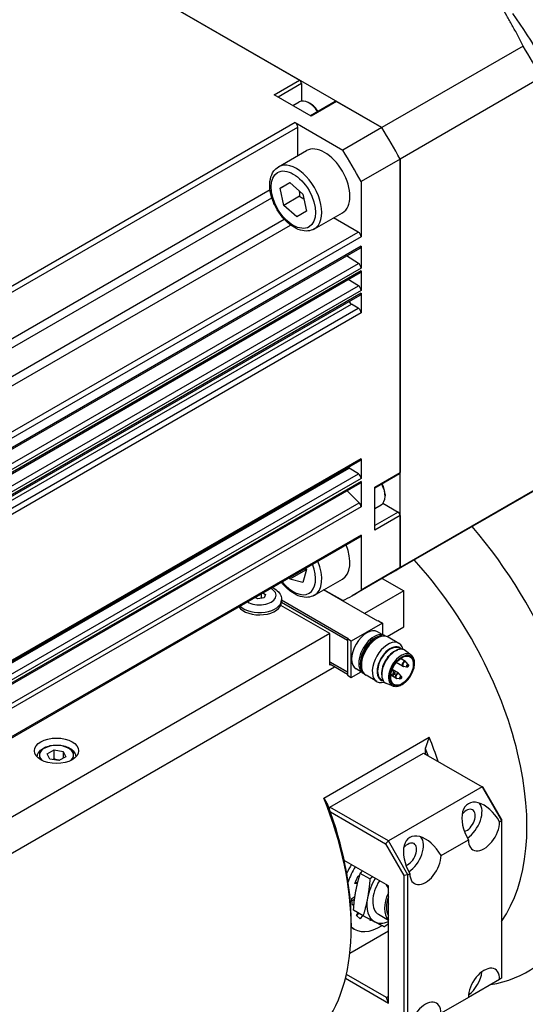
# Model space of a CAD drawing. Extents: x 46595 to 48279, y -9647 to -8459.
# Tile 21 of 24: x 48102 to 48148, y -8684 to -8595. Entities that reach past the tile are written whole.
import ezdxf

# ---------------------------------------------------------------- set-up
doc = ezdxf.new("R2010")
doc.units = 0
doc.header["$LTSCALE"] = 25.4
doc.layers.get('0').update_dxf_attribs({"linetype": 'CONTINUOUS'})

msp = doc.modelspace()

# ---------------------------------------------------------------- linework, layer by layer
for p, q in [((48102.9579786, -8586.3867926), (48127.5638425, -8600.5929947)), ((48135.022367, -8604.8991758), (48102.9579786, -8586.3867926)), ((48147.8050389, -8597.5190967), (48135.022367, -8604.8991758)), ((48125.2657455, -8601.9198017), (48127.5638425, -8600.5929947)), ((48149.4505143, -8600.3691437), (48136.6678423, -8607.7492228)), ((48127.7406192, -8600.899181), (48125.6192989, -8602.1239258)), ((48127.7406192, -8600.899181), (48127.7406192, -8602.4956817)), ((48128.6245027, -8603.8589811), (48125.2657455, -8601.9198017)), ((48126.9628911, -8602.8996491), (48127.5373707, -8602.5679732)), ((48128.5361144, -8602.7260921), (48128.4123707, -8602.6546486)), ((48130.7975998, -8602.5197919), (48128.5512794, -8603.8167056)), ((48130.9225998, -8602.5321741), (48128.6245027, -8603.8589811)), ((48130.9225998, -8602.5321741), (48135.022367, -8604.8991758)), ((48127.1577479, -8604.4410188), (48073.5944092, -8635.3658268)), ((48073.8404205, -8635.7919309), (48127.4037592, -8604.8671229)), ((48127.1577479, -8604.4410188), (48131.4868331, -8606.9404173)), ((48127.4037592, -8607.4450356), (48127.4037592, -8604.8671229)), ((48135.022367, -8604.8991758), (48131.4868331, -8606.9404173)), ((48125.6590545, -8608.4523414), (48128.2046389, -8606.9826475)), ((48136.6678423, -8607.7492228), (48133.1323084, -8609.7904642)), ((48136.6678423, -8607.7492228), (48136.6678423, -8636.161627)), ((48136.6678423, -8644.7739892), (48136.6678423, -8607.7492228)), ((48073.8404205, -8639.9697439), (48124.8922601, -8610.4949506)), ((48125.8158723, -8610.3900203), (48126.6754271, -8609.8788685)), ((48126.6856598, -8609.8878482), (48125.8158723, -8610.3900203)), ((48126.1416569, -8611.9413751), (48125.8158723, -8610.3900203)), ((48126.6754271, -8609.8788685), (48127.8607667, -8610.9190714)), ((48133.1323084, -8609.7904642), (48133.1323082, -8614.7892607)), ((48074.0685629, -8640.699981), (48125.0584564, -8611.2609522)), ((48127.5558705, -8611.1248785), (48126.1416569, -8611.9413751)), ((48127.8607667, -8610.9190714), (48128.1865513, -8612.4704261)), ((48127.3269964, -8612.981578), (48126.1416569, -8611.9413751)), ((48075.1865334, -8642.6363628), (48126.1764269, -8613.1973341)), ((48128.1865513, -8612.4704261), (48127.3269964, -8612.981578)), ((48128.9090545, -8614.0815065), (48131.4546389, -8612.6118126)), ((48132.8862968, -8614.3631567), (48130.6537595, -8613.0742006)), ((48075.7048659, -8643.1990581), (48126.7567054, -8613.7242649)), ((48079.3229582, -8645.2879647), (48132.8862968, -8614.3631567)), ((48133.1323082, -8614.7892607), (48079.5689695, -8645.7140687)), ((48079.4969144, -8646.7352901), (48133.0602531, -8615.8104821)), ((48133.1323082, -8615.6512157), (48079.5689695, -8646.5760237)), ((48133.1323082, -8615.6512157), (48133.1323082, -8617.6202078)), ((48132.8948825, -8617.1992337), (48131.8126654, -8616.5307771)), ((48079.3315438, -8648.1240417), (48132.8948825, -8617.1992337)), ((48133.1323082, -8617.6202078), (48079.5689695, -8648.5450158)), ((48079.4969144, -8648.9672638), (48133.0602531, -8618.0424558)), ((48133.1323082, -8617.8831894), (48079.5689695, -8648.8079974)), ((48133.1323082, -8617.8831894), (48133.1323082, -8619.6492749)), ((48079.3315438, -8650.1531088), (48132.8948825, -8619.2283008)), ((48132.8948825, -8619.2283008), (48131.9824585, -8618.6647208)), ((48079.4969144, -8650.9963309), (48133.0602531, -8620.0715229)), ((48133.1323082, -8619.6492749), (48079.5689695, -8650.5740829)), ((48133.1323082, -8619.9122565), (48079.5689695, -8650.8370645)), ((48133.1323082, -8619.9122565), (48133.1323082, -8621.6880887)), ((48078.7009051, -8651.8276501), (48132.2642437, -8620.9028421)), ((48132.8862968, -8621.2619846), (48132.2642437, -8620.9028421)), ((48079.3229582, -8652.1867926), (48132.8862968, -8621.2619846)), ((48133.1323082, -8621.6880887), (48079.5689695, -8652.6128967)), ((48079.4969144, -8666.0016803), (48133.0602531, -8635.0768723)), ((48133.1323082, -8634.9176059), (48079.5689695, -8665.8424139)), ((48133.1323082, -8634.9176059), (48133.1323082, -8636.6934381)), ((48078.4887112, -8666.6766768), (48132.0520499, -8635.7518688)), ((48079.3315438, -8667.197272), (48132.8948825, -8636.272464)), ((48132.8948825, -8636.272464), (48132.0520499, -8635.7518688)), ((48134.3697453, -8637.488434), (48136.6678423, -8636.161627)), ((48136.6160657, -8636.2760713), (48134.3697453, -8637.572985)), ((48079.4969144, -8668.0404941), (48133.0602531, -8637.1156861)), ((48133.1323082, -8636.6934381), (48079.5689695, -8667.6182461)), ((48133.1323082, -8636.9564197), (48079.5689695, -8667.8812277)), ((48133.1323082, -8636.9564197), (48133.1323082, -8639.2558102)), ((48132.9704377, -8638.8954163), (48131.8733581, -8637.8009402)), ((48134.3697453, -8641.3667928), (48134.3697453, -8637.488434)), ((48135.3066618, -8638.131425), (48135.3066618, -8638.274312)), ((48148.6478448, -8637.903677), (48135.8651728, -8645.2837561)), ((48149.4505143, -8637.3939102), (48136.6678423, -8644.7739892)), ((48079.407099, -8669.8202243), (48132.9704377, -8638.8954163)), ((48134.3697453, -8639.4070979), (48134.9442249, -8639.0754219)), ((48135.1084554, -8638.9355492), (48136.4910657, -8639.7337996)), ((48133.1323082, -8639.2558102), (48079.5689695, -8670.1806182)), ((48136.4910657, -8639.7337996), (48134.3697453, -8640.9585445)), ((48136.6678423, -8640.0399858), (48134.3697453, -8641.3667928)), ((48136.6678423, -8640.0399858), (48136.6678423, -8644.7739892)), ((48079.4969144, -8672.9005082), (48133.0602531, -8641.9757002)), ((48133.1323082, -8641.8164338), (48079.5689695, -8672.7412418)), ((48133.1323082, -8641.8164338), (48133.1323084, -8646.8152307)), ((48128.107253, -8645.0021559), (48126.6930394, -8645.8186525)), ((48128.1818321, -8644.9333115), (48127.8736597, -8646.1241002)), ((48128.1202995, -8644.8277838), (48128.1818321, -8644.9333115)), ((48135.8651728, -8645.2837561), (48132.3296389, -8647.3249976)), ((48136.6678423, -8644.7739892), (48133.1323084, -8646.8152307)), ((48126.6930394, -8645.8186525), (48126.6202579, -8645.6938332)), ((48127.8736597, -8646.1241002), (48126.6930394, -8645.8186525)), ((48128.9090545, -8647.279147), (48131.4546389, -8645.8094531)), ((48135.0625033, -8645.7471776), (48137.0213957, -8646.8781447)), ((48124.2544453, -8647.0597358), (48124.4975978, -8647.2001199)), ((48134.652588, -8649.6338206), (48129.741614, -8646.7984685)), ((48131.4868331, -8647.7652463), (48129.7769694, -8646.7780561)), ((48137.0213957, -8646.8781447), (48133.4505065, -8648.9397985)), ((48137.0213957, -8650.144131), (48137.0213957, -8646.8781447)), ((48123.790491, -8647.6083682), (48123.5473385, -8647.467984)), ((48124.3481686, -8647.5220952), (48123.790491, -8647.6083682)), ((48124.0893495, -8647.1550538), (48124.0893495, -8647.5621347)), ((48124.4975978, -8647.2001199), (48124.3481686, -8647.5220952)), ((48131.8948716, -8651.3688759), (48125.9391719, -8647.9303511)), ((48125.9398203, -8647.910313), (48131.8948716, -8651.3484635)), ((48125.9399203, -8647.6946413), (48125.9399203, -8647.8987654)), ((48125.9399203, -8647.7062466), (48131.9655823, -8651.1851641)), ((48130.3038813, -8650.7565034), (48125.8717719, -8648.1976239)), ((48134.7232987, -8649.5929958), (48134.652588, -8649.6338206)), ((48134.7232987, -8649.5929958), (48135.0768521, -8649.7971199)), ((48135.0768521, -8649.7971199), (48132.248425, -8651.4301131)), ((48135.2740346, -8650.945696), (48134.6376385, -8650.5782726)), ((48135.0768521, -8649.7971199), (48135.0768521, -8650.8318526)), ((48135.4959748, -8651.0248332), (48137.0213957, -8650.144131)), ((48130.3038813, -8650.7565034), (48010.4139266, -8719.9750011)), ((48130.3038813, -8653.6142415), (48130.3038813, -8650.7565034)), ((48131.9655823, -8651.1851641), (48131.8948716, -8651.225989)), ((48131.8948716, -8651.225989), (48131.8948716, -8654.5328001)), ((48132.248425, -8651.4301131), (48131.8948716, -8651.225989)), ((48132.248425, -8654.7369243), (48132.248425, -8651.4301131)), ((48134.3697453, -8651.2927376), (48134.5866503, -8651.1675074)), ((48136.5670539, -8651.634486), (48135.5866503, -8651.0684498)), ((48136.3478975, -8652.2700476), (48136.4492327, -8652.2333344)), ((48136.7490047, -8652.1725481), (48136.5964589, -8652.0844757)), ((48137.6629041, -8652.6947013), (48137.1552999, -8652.2981713)), ((48130.3038813, -8653.3080552), (48131.8948716, -8654.2266139)), ((48131.8948716, -8654.2470263), (48130.3038813, -8653.3284677)), ((48137.1499313, -8653.2773019), (48136.6984982, -8653.0166669)), ((48137.4111653, -8653.5653799), (48137.2165129, -8653.3331954)), ((48012.4593948, -8722.0600357), (48130.7281454, -8653.7775408)), ((48131.8948716, -8654.4511505), (48130.3038813, -8653.5325918)), ((48130.374592, -8653.5734166), (48130.3038813, -8653.6142415)), ((48132.248425, -8654.7369243), (48133.1445298, -8654.2195579)), ((48133.3240346, -8654.3231951), (48132.6876385, -8653.9557716)), ((48133.1724368, -8653.3665368), (48133.1724368, -8653.6169971)), ((48136.5312128, -8654.3489536), (48135.9590917, -8654.0186394)), ((48136.1737284, -8654.2798144), (48135.979076, -8654.0476299)), ((48136.8999313, -8653.7103146), (48136.3278102, -8653.3800003)), ((48137.2800312, -8653.7925109), (48136.9816272, -8653.7400292)), ((48131.8948716, -8654.5328001), (48132.248425, -8654.7369243)), ((48134.5670539, -8655.0985876), (48133.5866503, -8654.5325514)), ((48135.1240047, -8654.9871306), (48134.9714589, -8654.8990583)), ((48135.0078882, -8654.5910119), (48135.0267612, -8654.6971272)), ((48136.2812128, -8654.7819663), (48135.8297798, -8654.5213313)), ((48136.0425943, -8654.5069454), (48135.8364457, -8654.4706891)), ((48136.6613128, -8654.8641626), (48136.3629088, -8654.8116809)), ((48136.7924469, -8654.6370317), (48136.5977944, -8654.4048471)), ((48136.0331523, -8655.5175141), (48135.4359452, -8655.2761809)), ((48129.7735512, -8665.6621144), (48139.3194928, -8660.1507624)), ((48104.7186277, -8661.6497978), (48105.3310001, -8661.2962444)), ((48105.3310001, -8662.1127409), (48105.3310001, -8661.2962444)), ((48105.3310001, -8661.2962444), (48106.1675164, -8661.4256539)), ((48138.9659394, -8661.6771452), (48138.9659394, -8661.1717746)), ((48104.9427715, -8662.1327607), (48104.7186277, -8661.6497978)), ((48105.7792878, -8662.2621702), (48104.9427715, -8662.1327607)), ((48106.3916603, -8661.9086168), (48105.7792878, -8662.2621702)), ((48106.1675164, -8661.4256539), (48106.1675164, -8662.0380263)), ((48106.1675164, -8661.4256539), (48106.3916603, -8661.9086168)), ((48130.3038813, -8666.4740626), (48138.7891627, -8661.5750831)), ((48138.7891627, -8661.5750831), (48144.0924636, -8664.6369453)), ((48144.0924636, -8664.6369453), (48135.6071822, -8669.5359248)), ((48144.1960169, -8664.6967319), (48144.0924636, -8664.6369453)), ((48144.0924636, -8664.6369453), (48145.8602305, -8667.6988075)), ((48145.8602305, -8667.5792343), (48144.1960169, -8664.6967319)), ((48130.3038813, -8666.4740626), (48130.2411457, -8666.5827239)), ((48135.6071822, -8669.5359248), (48130.3038813, -8666.4740626)), ((48130.3609653, -8666.9152684), (48135.3571822, -8669.7998355)), ((48145.8602305, -8667.5792343), (48145.8602305, -8667.6988075)), ((48145.6834538, -8667.8008696), (48145.8602305, -8667.6988075)), ((48145.8602305, -8667.6988075), (48145.8602305, -8681.9874977)), ((48135.3571822, -8669.7998355), (48135.6071822, -8669.5359248)), ((48135.3571822, -8669.7998355), (48137.0213957, -8672.682338)), ((48137.3749491, -8672.597787), (48135.6071822, -8669.5359248)), ((48140.3801529, -8670.8627317), (48142.8550267, -8669.4338627)), ((48135.6071822, -8673.6184077), (48131.6141715, -8671.3130419)), ((48132.5815873, -8673.3976632), (48132.8815008, -8672.6900277)), ((48132.8815008, -8672.6900277), (48132.9968643, -8672.7097347)), ((48133.9371704, -8672.9799523), (48133.0670311, -8672.4775772)), ((48137.3749491, -8672.597787), (48137.0213957, -8672.682338)), ((48137.0213957, -8672.682338), (48137.0213957, -8686.8019261)), ((48137.3749491, -8672.597787), (48137.5517258, -8672.4957249)), ((48137.3749491, -8686.8864771), (48137.3749491, -8672.597787)), ((48132.802918, -8673.4354719), (48132.5815873, -8673.3976632)), ((48132.6383905, -8673.263638), (48132.836616, -8673.2974997)), ((48135.6071822, -8673.8225318), (48135.4304055, -8673.5163456)), ((48135.6071822, -8684.2328633), (48135.6071822, -8673.6184077)), ((48132.3050971, -8674.7537502), (48132.5844788, -8674.5752077)), ((48132.3345322, -8675.3727156), (48132.3050971, -8674.7537502)), ((48132.3146834, -8674.9553331), (48132.5530062, -8674.8030298)), ((48132.4996076, -8675.267222), (48132.3345322, -8675.3727156)), ((48135.6071822, -8675.4710437), (48135.5774688, -8675.4814014)), ((48135.6071822, -8675.4985564), (48135.5774688, -8675.4814014)), ((48133.3225635, -8676.3156066), (48132.4524243, -8675.8132315)), ((48132.7198869, -8676.3058419), (48132.8815663, -8676.0609967)), ((48133.0674274, -8676.5997135), (48132.7198869, -8676.3058419)), ((48132.7540576, -8676.3347358), (48132.9201187, -8676.083255)), ((48133.2736721, -8676.2873791), (48133.0674274, -8676.5997135)), ((48134.7107356, -8676.1917195), (48135.6071822, -8676.7092832)), ((48132.248425, -8676.9864561), (48132.248425, -8677.3947044)), ((48132.5250754, -8677.5279042), (48132.248425, -8677.36818)), ((48133.9674346, -8676.7534567), (48133.9861073, -8676.6618736)), ((48134.0959903, -8676.7188458), (48133.9674346, -8676.7534567)), ((48132.1244954, -8679.7116207), (48135.6071822, -8677.7008906)), ((48135.4304055, -8683.7225529), (48131.8062518, -8681.6301468)), ((48131.7208859, -8681.989109), (48135.6071822, -8684.2328633)), ((48145.6834538, -8682.0895597), (48142.8550267, -8683.7225529)), ((48145.8602305, -8681.9874977), (48145.6834538, -8682.0895597)), ((48135.4304055, -8683.7225529), (48135.6071822, -8683.6204908)), ((48135.6071822, -8684.2328633), (48135.4304055, -8683.7225529)), ((48142.8550267, -8683.7225529), (48140.3801529, -8685.1514219))]:
    msp.add_line(p, q)
for centre, start, end in [((48137.0249313, -8653.4938082), 39.974862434, 60.000000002), ((48135.7874944, -8654.2082427), 39.974862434, 47.353259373), ((48137.0249313, -8653.4938082), 240, 260.025137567), ((48136.4062128, -8654.56546), 240, 260.025137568), ((48136.4062128, -8654.56546), 39.974862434, 60)]:
    msp.add_arc(centre, 0.25, start, end)
for centre, major_axis, start_param, end_param in [((48136.6678423, -8605.8491915), (12.75, -22.0836478), 1.3867823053, 1.7548103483), ((48131.7728448, -8608.6753196), (-16.875, 29.2283574), 4.663614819, 4.7611631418), ((48127.5638425, -8600.7971189), (0.125, -0.2165064), 0.7853981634, 2.3561944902), ((48128.4123707, -8604.0835176), (-0.875, 1.5155445), 4.8048702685, 6.2831853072), ((48130.9225998, -8602.7362983), (-0.125, 0.2165064), 5.4977871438, 6.2831853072), ((48128.5361144, -8604.0120742), (0.7875, -1.36399), 1.6735878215, 2.3561944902), ((48127.1577479, -8604.7250882), (-0.1739563, 0.3013011), 3.926990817, 5.4977871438), ((48118.9901728, -8616.0553987), (16.875, -29.2283574), 1.5220221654, 1.6195704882), ((48118.9901728, -8616.0553987), (-16.875, 29.2283574), 4.663614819, 4.7611631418), ((48129.8296389, -8609.7972301), (-1.625, 2.8145826), 3.1415926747, 6.2831853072), ((48115.4546389, -8618.0966402), (16.875, -29.2283574), 1.5220221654, 1.6195704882), ((48127.2840545, -8611.2669239), (1.625, -2.8145826), 0, 3.1415926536), ((48132.8862968, -8614.647226), (-0.1739563, 0.3013011), 3.926990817, 5.4977871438), ((48132.8862968, -8615.509181), (0.1739563, -0.3013011), 0, 0.7853981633), ((48132.8862968, -8617.4781731), (-0.1739563, 0.3013011), 3.9269908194, 5.4628805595), ((48132.8862968, -8617.7411547), (0.1739563, -0.3013011), 0, 0.7853981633), ((48132.8862968, -8619.5072402), (-0.1739563, 0.3013011), 3.9269908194, 5.4628805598), ((48132.8862968, -8619.7702218), (0.1739563, -0.3013011), 0, 0.7853981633), ((48132.2642437, -8620.6187727), (-0.1739563, 0.3013011), 1.3507882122, 2.3561944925), ((48132.8862968, -8621.546054), (-0.1739563, 0.3013011), 3.9269908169, 5.4977871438), ((48132.8862968, -8634.7755712), (0.1739563, -0.3013011), 0, 0.7853981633), ((48132.0606355, -8635.4729294), (-0.1739563, 0.3013011), 2.0383748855, 2.3212879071), ((48132.8862968, -8636.5514034), (-0.1739563, 0.3013011), 3.9269908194, 5.4628805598), ((48136.4910657, -8636.059565), (0.125, -0.2165064), 0, 0.7853981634), ((48132.8862968, -8636.814385), (0.1739563, -0.3013011), 0, 0.7853981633), ((48134.0692249, -8637.5598774), (0.875, -1.5155445), 0, 1.4783150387), ((48134.1929686, -8637.488434), (0.7875, -1.36399), 0.7853981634, 1.4680048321), ((48132.8862968, -8639.1137755), (-0.1739563, 0.3013011), 3.9269908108, 5.1487212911), ((48136.4910657, -8639.9379237), (0.125, -0.2165064), 0.7853981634, 2.3561944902), ((48133.8394152, -8656.4719795), (14.375, -24.8982304), 6.071375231, 8.1605492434), ((48132.8862968, -8641.6743991), (0.1739563, -0.3013011), 0, 0.7853981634), ((48129.8296389, -8642.9948706), (1.625, -2.8145826), 0, 1.3434017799), ((48127.2840545, -8644.4645644), (1.625, -2.8145826), 0, 1.3434017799), ((48130.8342114, -8658.2070347), (12.25, -21.2176224), 0.2644485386, 1.9327896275), ((48127.0012118, -8644.6278637), (1.425, -2.4681724), 4.9723890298, 7.5939815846), ((48118.9901728, -8616.0553987), (16.875, -29.2283574), 0, 0.0487741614), ((48118.9901728, -8616.0553987), (16.875, -29.2283574), 0, 0.0487741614), ((48123.9399203, -8647.286393), (1.5, 0), 3.890186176, 7.1053881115), ((48115.4546389, -8618.0966402), (16.875, -29.2283574), 6.2344111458, 6.3319594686), ((48123.9399203, -8647.8987654), (2, 0), 3.5126383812, 6.2831853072), ((48123.9399203, -8647.6946413), (2, 0), 3.6456986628, 6.2831853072), ((48133.6626385, -8652.2670221), (-0.975, -1.6887495), 3.1415926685, 6.2831853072), ((48134.2990346, -8652.6344456), (-0.975, -1.6887495), 3.0820982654, 6.3426796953), ((48134.3697453, -8652.6752704), (-0.925, -1.602147), 3.3865813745, 6.0381965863), ((48134.5866503, -8652.8005006), (-1, -1.7320508), 3.1415926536, 6.2831853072), ((48134.3697453, -8652.6752704), (0.846625, 1.4663975), 0.7853981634, 2.3561944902), ((48135.5670539, -8653.3665368), (-1, -1.7320508), 2.5903181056, 6.8344598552), ((48135.7839589, -8653.491767), (-0.846625, -1.4663975), 2.9149120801, 6.5098658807), ((48135.7839589, -8653.491767), (-0.8125, -1.4072913), 3.1415926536, 6.2831853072), ((48136.2259006, -8653.7469222), (-0.8625, -1.4938938), 3.0606673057, 6.364110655), ((48136.1375123, -8653.6958911), (0.8125, 1.4072913), 0.6012642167, 2.5403284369), ((48136.7819398, -8654.0679515), (-0.8175514, -1.4160406), 3.0606673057, 6.364110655), ((48137.0249313, -8653.4938082), (-0.125, -0.2165064), 3.1415926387, 6.2831853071), ((48137.0743571, -8653.5223443), (-0.1200148, -0.2078717), 2.9341932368, 6.490584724), ((48135.8369203, -8654.2367788), (0.1200148, 0.2078717), 6.0757858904, 6.295652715), ((48137.3318013, -8653.6709797), (-0.067003, -0.1160525), 2.9341932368, 6.490584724), ((48136.0943644, -8654.3854142), (-0.067003, -0.1160525), 2.9341932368, 6.490584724), ((48136.4062128, -8654.56546), (-0.125, -0.2165064), 3.1415926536, 6.2831853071), ((48136.4556387, -8654.593996), (-0.1200148, -0.2078717), 2.9341932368, 6.490584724), ((48136.7130829, -8654.7426315), (-0.067003, -0.1160525), 2.9341932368, 6.490584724), ((48124.4702504, -8661.8812693), (-12.25, 21.2176224), 4.3699018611, 4.4680903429), ((48105.555144, -8661.7792073), (-1.55, 0), 2.617211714, 6.8075662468), ((48124.116697, -8662.0853935), (12, -20.7846097), 1.2615172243, 1.2907586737), ((48114.9243088, -8667.3926213), (12.25, -21.2176224), 0.2442986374, 1.3264976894), ((48144.2692402, -8668.6173661), (-1.4142136, 2.4494897), 4.7123889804, 7.853981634), ((48115.2778622, -8667.1884971), (-12, 20.7846097), 3.926990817, 4.4323513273), ((48142.67825, -8667.6988075), (0.5625, 0.9742786), 3.7111426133, 7.5731327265), ((48142.67825, -8667.6988075), (1, 1.7320508), 3.9905429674, 6.0777361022), ((48144.2692402, -8668.6173661), (-1, -1.7320508), 5.4977871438, 8.6393797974), ((48138.9659394, -8671.6792283), (-1.4142136, 2.4494897), 4.7123889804, 7.853981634), ((48137.3749491, -8670.7606697), (1, 1.7320508), 3.9905429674, 6.0777361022), ((48137.3749491, -8670.7606697), (0.5625, 0.9742786), 3.7111426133, 7.5731327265), ((48138.9659394, -8671.6792283), (-1, -1.7320508), 5.4977871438, 8.6393797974), ((48134.546522, -8673.2101594), (2.375, 4.1136207), 1.5335715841, 1.7225225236), ((48134.9000754, -8673.4142836), (-2.375, -4.1136207), 4.6751642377, 4.9922234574), ((48135.9607356, -8674.026656), (1.625, 2.8145826), 1.5163766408, 2.122460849), ((48135.9607356, -8674.026656), (-1.25, -2.1650635), 4.6416192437, 6.2831853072), ((48135.9607356, -8674.026656), (-1.625, -2.8145826), 5.2640535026, 6.3112510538), ((48137.0213957, -8674.6390284), (-1.25, -2.1650635), 4.854286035, 6.1412882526), ((48137.0213957, -8674.6390284), (-1.125, -1.9485572), 5.0219048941, 5.9736693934), ((48137.1628171, -8674.7206781), (1.125, 1.9485572), 2.1449836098, 2.2719533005), ((48134.9000754, -8673.4142836), (-2.375, -4.1136207), 6.1586324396, 7.112100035), ((48135.9607356, -8674.026656), (-1.625, -2.8145826), 0.0280657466, 0.6309385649), ((48144.2692402, -8682.9060563), (1, 1.7320508), 5.4977871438, 8.6393797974), ((48142.67825, -8681.9874977), (1, 1.7320508), 4.0614168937, 5.3633610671), ((48138.9659394, -8685.9679185), (1, 1.7320508), 5.4977871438, 8.6393797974)]:
    msp.add_ellipse(centre, major_axis=major_axis, ratio=0.5773502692, start_param=start_param, end_param=end_param)
for centre, major_axis in [((48127.0012118, -8611.4302232), (1.425, -2.4681724)), ((48136.844619, -8654.1041394), (-0.767875, -1.3299985)), ((48136.844619, -8654.1041394), (-0.725, -1.2557368)), ((48137.3572715, -8653.6856849), (-0.043, -0.0744782)), ((48136.1198346, -8654.4001194), (-0.043, -0.0744782)), ((48136.738553, -8654.7573367), (-0.043, -0.0744782)), ((48105.555144, -8661.370959), (-2, 0))]:
    msp.add_ellipse(centre, major_axis=major_axis, ratio=0.5773502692)
for points, weights in [([(48147.8050389, -8597.5190967), (48144.703682, -8591.101701), (48140.2210099, -8587.4881992)], [1.37684624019, 1.55566985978, 1.60177656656]), ([(48127.5389681, -8610.6366748), (48127.5600721, -8610.8592602), (48127.5558705, -8611.1248785)], [1.06142787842, 1.04225609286, 1]), ([(48127.5558705, -8611.1248785), (48127.7783487, -8611.2457507), (48127.9548334, -8611.367008)], [1, 1.0402985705, 1.05960206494]), ([(48128.0620427, -8644.8614184), (48128.085179, -8644.9298218), (48128.107253, -8645.0021559)], [1.02134149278, 1.01153010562, 1]), ([(48128.107253, -8645.0021559), (48128.1355599, -8645.0040254), (48128.1630024, -8645.0060702)], [1, 1.00496847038, 1.00961779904]), ([(48138.9659394, -8661.1717746), (48139.1354193, -8660.6696921), (48139.3194928, -8660.1507624)], [1, 1.00021283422, 1]), ([(48105.3310001, -8662.1127409), (48105.2910518, -8662.1491212), (48105.2533792, -8662.1808118)], [1, 1.01779072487, 1.03148954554]), ([(48105.8160088, -8662.2409693), (48105.5904055, -8662.2161704), (48105.3310001, -8662.1127409)], [1.07507328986, 1.09062147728, 1]), ([(48129.7735512, -8665.6621144), (48129.9576247, -8665.9684943), (48130.1271046, -8666.2748782)], [1, 1.00021283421, 1]), ([(48132.6644672, -8674.0904057), (48132.8070872, -8673.3163644), (48133.0670311, -8672.4775772)], [1, 1.06065480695, 1.04421807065]), ([(48133.0670311, -8672.4775772), (48133.1623832, -8672.3664531), (48133.2559645, -8672.2609315)], [1.04421807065, 1.04685731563, 1.04750893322]), ([(48133.9371704, -8672.9799523), (48133.8677474, -8673.9287369), (48133.7251274, -8674.7027781)], [1.04421807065, 1.06065480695, 1]), ([(48134.1827972, -8672.7960386), (48134.0635176, -8672.8867233), (48133.9371704, -8672.9799523)], [1.04750893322, 1.04685731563, 1.04421807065]), ([(48132.4524243, -8675.8132315), (48132.5218472, -8674.864447), (48132.6644672, -8674.0904057)], [1.04421807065, 1.06065480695, 1]), ([(48133.7251274, -8674.7027781), (48133.5825074, -8675.4768194), (48133.3225635, -8676.3156066)], [1, 1.06065480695, 1.04421807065]), ([(48133.3225635, -8676.3156066), (48133.9345117, -8676.6363318), (48134.3819764, -8676.8664578)], [1.04421807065, 1.06065480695, 1]), ([(48134.3819764, -8676.8664578), (48134.829441, -8677.0965837), (48135.2508683, -8677.3073116)], [1, 1.06065480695, 1.04421807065]), ([(48135.2508683, -8677.3073116), (48135.4364199, -8677.1703968), (48135.6071822, -8677.0386222)], [1.04421807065, 1.04809862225, 1.04768220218])]:
    msp.add_rational_spline(points, weights, degree=2)
for points, knots in [([(48128.9090545, -8614.0815065), (48128.7331151, -8614.1830851), (48128.5344211, -8614.2434796), (48128.1063648, -8614.2824694), (48127.8762728, -8614.2542816), (48127.3883009, -8614.1102474), (48127.1303856, -8613.9821207), (48126.6241644, -8613.6383365), (48126.3766161, -8613.4189193), (48125.9232915, -8612.9177319), (48125.7173589, -8612.6364651), (48125.3645666, -8612.0397484), (48125.2174682, -8611.7246159), (48124.9952478, -8611.0870197), (48124.9203905, -8610.7646694), (48124.8545954, -8610.1392066), (48124.8641266, -8609.8361224), (48124.9792421, -8609.2864809), (48125.0825031, -8609.0372399), (48125.352273, -8608.6764564), (48125.4952122, -8608.5469357), (48125.6590545, -8608.4523414)], [1.0546414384, 1.0546414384, 1.0546414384, 1.0546414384, 1.315292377, 1.315292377, 1.600360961, 1.600360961, 1.9279464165, 1.9279464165, 2.2690813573, 2.2690813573, 2.6075266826, 2.6075266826, 2.9441309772, 2.9441309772, 3.2822276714, 3.2822276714, 3.6233283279, 3.6233283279, 3.9535048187, 3.9535048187, 4.196234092, 4.196234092, 4.196234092, 4.196234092]), ([(48128.9090545, -8647.279147), (48128.7331151, -8647.3807256), (48128.5344211, -8647.4411201), (48128.1063648, -8647.4801099), (48127.8762728, -8647.451922), (48127.3883009, -8647.3078879), (48127.1303856, -8647.1797612), (48126.6241644, -8646.8359769), (48126.3766161, -8646.6165597), (48126.071277, -8646.2789824), (48125.9958437, -8646.1892499), (48125.9231447, -8646.0963117)], [5.7670304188, 5.7670304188, 5.7670304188, 5.7670304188, 6.0276813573, 6.0276813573, 6.3127499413, 6.3127499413, 6.6403353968, 6.6403353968, 6.9814703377, 6.9814703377, 7.0980702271, 7.0980702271, 7.0980702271, 7.0980702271]), ([(48125.1008114, -8646.5710861), (48125.2674529, -8646.6495368), (48125.4207152, -8646.7475448), (48125.6835475, -8646.9909337), (48125.7941269, -8647.13772), (48125.9125429, -8647.4294725), (48125.9399203, -8647.5617463), (48125.9399203, -8647.6946413)], [7.75264864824, 7.75264864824, 7.75264864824, 7.75264864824, 8.08187946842, 8.08187946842, 8.40919901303, 8.40919901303, 8.63937979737, 8.63937979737, 8.63937979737, 8.63937979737]), ([(48137.6629041, -8652.6947013), (48137.7433725, -8652.7575616), (48137.8087877, -8652.8409965), (48137.9089205, -8653.0446161), (48137.9409268, -8653.167315), (48137.9669029, -8653.4409567), (48137.9587938, -8653.5932067), (48137.9026591, -8653.9079281), (48137.8545093, -8654.0703879), (48137.7238689, -8654.3887983), (48137.6415608, -8654.5447131), (48137.4509292, -8654.8353198), (48137.3426723, -8654.9699808), (48137.1099369, -8655.2051971), (48136.9854565, -8655.3056114), (48136.7310397, -8655.4612658), (48136.6010558, -8655.5164152), (48136.3499153, -8655.571523), (48136.2282491, -8655.5726891), (48136.087975, -8655.537461), (48136.0601357, -8655.5284181), (48136.0331523, -8655.5175141)], [4.0079161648, 4.0079161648, 4.0079161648, 4.0079161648, 4.2959813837, 4.2959813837, 4.6088430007, 4.6088430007, 4.9380772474, 4.9380772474, 5.2679784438, 5.2679784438, 5.5962453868, 5.5962453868, 5.9241896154, 5.9241896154, 6.2533525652, 6.2533525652, 6.5837615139, 6.5837615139, 6.90555467, 6.90555467, 6.9876581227, 6.9876581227, 6.9876581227, 6.9876581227]), ([(48137.4111653, -8653.5653799), (48137.4175328, -8653.5729751), (48137.4222578, -8653.5814082), (48137.4297397, -8653.6006121), (48137.4318017, -8653.6114605), (48137.4333392, -8653.6358098), (48137.4319642, -8653.6493004), (48137.425821, -8653.6767467), (48137.4207635, -8653.6906677), (48137.4077419, -8653.7169756), (48137.3998155, -8653.7293697), (48137.3814624, -8653.7519559), (48137.3710397, -8653.7621441), (48137.3477396, -8653.7791592), (48137.3348419, -8653.7860735), (48137.3084632, -8653.7934819), (48137.2953688, -8653.7948707), (48137.2812723, -8653.7927218), (48137.2806518, -8653.79262), (48137.2800312, -8653.7925109)], [4.1343902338, 4.1343902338, 4.1343902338, 4.1343902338, 4.3604202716, 4.3604202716, 4.6421557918, 4.6421557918, 5.0009133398, 5.0009133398, 5.387264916, 5.387264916, 5.768316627, 5.768316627, 6.1515296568, 6.1515296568, 6.534535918, 6.534535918, 6.8468135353, 6.8468135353, 6.8611840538, 6.8611840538, 6.8611840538, 6.8611840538]), ([(48136.1737284, -8654.2798144), (48136.1800959, -8654.2874096), (48136.184821, -8654.2958427), (48136.1923028, -8654.3150466), (48136.1943648, -8654.325895), (48136.1959024, -8654.3502444), (48136.1945274, -8654.3637349), (48136.1883842, -8654.3911812), (48136.1833266, -8654.4051022), (48136.170305, -8654.4314101), (48136.1623787, -8654.4438042), (48136.1440255, -8654.4663904), (48136.1336028, -8654.4765786), (48136.1103027, -8654.4935937), (48136.097405, -8654.500508), (48136.0710263, -8654.5079164), (48136.057932, -8654.5093052), (48136.0438354, -8654.5071563), (48136.0432149, -8654.5070545), (48136.0425943, -8654.5069454)], [4.1343902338, 4.1343902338, 4.1343902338, 4.1343902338, 4.3604202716, 4.3604202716, 4.6421557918, 4.6421557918, 5.0009133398, 5.0009133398, 5.387264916, 5.387264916, 5.768316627, 5.768316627, 6.1515296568, 6.1515296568, 6.534535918, 6.534535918, 6.8468135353, 6.8468135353, 6.8611840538, 6.8611840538, 6.8611840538, 6.8611840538]), ([(48136.7924469, -8654.6370317), (48136.7988143, -8654.6446269), (48136.8035394, -8654.65306), (48136.8110213, -8654.6722639), (48136.8130832, -8654.6831122), (48136.8146208, -8654.7074616), (48136.8132458, -8654.7209522), (48136.8071026, -8654.7483985), (48136.8020451, -8654.7623195), (48136.7890234, -8654.7886274), (48136.7810971, -8654.8010215), (48136.762744, -8654.8236077), (48136.7523213, -8654.8337958), (48136.7290212, -8654.8508109), (48136.7161235, -8654.8577253), (48136.6897448, -8654.8651336), (48136.6766504, -8654.8665224), (48136.6625539, -8654.8643736), (48136.6619334, -8654.8642718), (48136.6613128, -8654.8641626)], [4.1343902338, 4.1343902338, 4.1343902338, 4.1343902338, 4.3604202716, 4.3604202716, 4.6421557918, 4.6421557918, 5.0009133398, 5.0009133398, 5.387264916, 5.387264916, 5.768316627, 5.768316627, 6.1515296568, 6.1515296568, 6.534535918, 6.534535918, 6.8468135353, 6.8468135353, 6.8611840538, 6.8611840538, 6.8611840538, 6.8611840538]), ([(48103.8052516, -8661.9300882), (48103.8070714, -8661.8250713), (48103.8324939, -8661.7208319), (48103.9288319, -8661.514938), (48104.0047174, -8661.4153493), (48104.2049948, -8661.2275009), (48104.3348604, -8661.1422677), (48104.6324336, -8661.0001626), (48104.8014859, -8660.9444679), (48105.1573574, -8660.8691294), (48105.3439842, -8660.8492771), (48105.7171818, -8660.8461593), (48105.9036714, -8660.8627146), (48106.2603782, -8660.9311556), (48106.4304731, -8660.9831293), (48106.7386852, -8661.1205417), (48106.8766564, -8661.2061782), (48107.1006287, -8661.4063003), (48107.1883255, -8661.5205052), (48107.2817034, -8661.7372039), (48107.30336, -8661.8333492), (48107.3050364, -8661.9300882)], [5.5077918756, 5.5077918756, 5.5077918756, 5.5077918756, 5.7616323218, 5.7616323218, 6.0495624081, 6.0495624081, 6.377514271, 6.377514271, 6.7171291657, 6.7171291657, 7.0541144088, 7.0541144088, 7.3894281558, 7.3894281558, 7.7261497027, 7.7261497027, 8.0657101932, 8.0657101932, 8.3955434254, 8.3955434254, 8.6293750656, 8.6293750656, 8.6293750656, 8.6293750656])]:
    msp.add_open_spline(points, degree=3, knots=knots)

doc.saveas('drawing.dxf')
